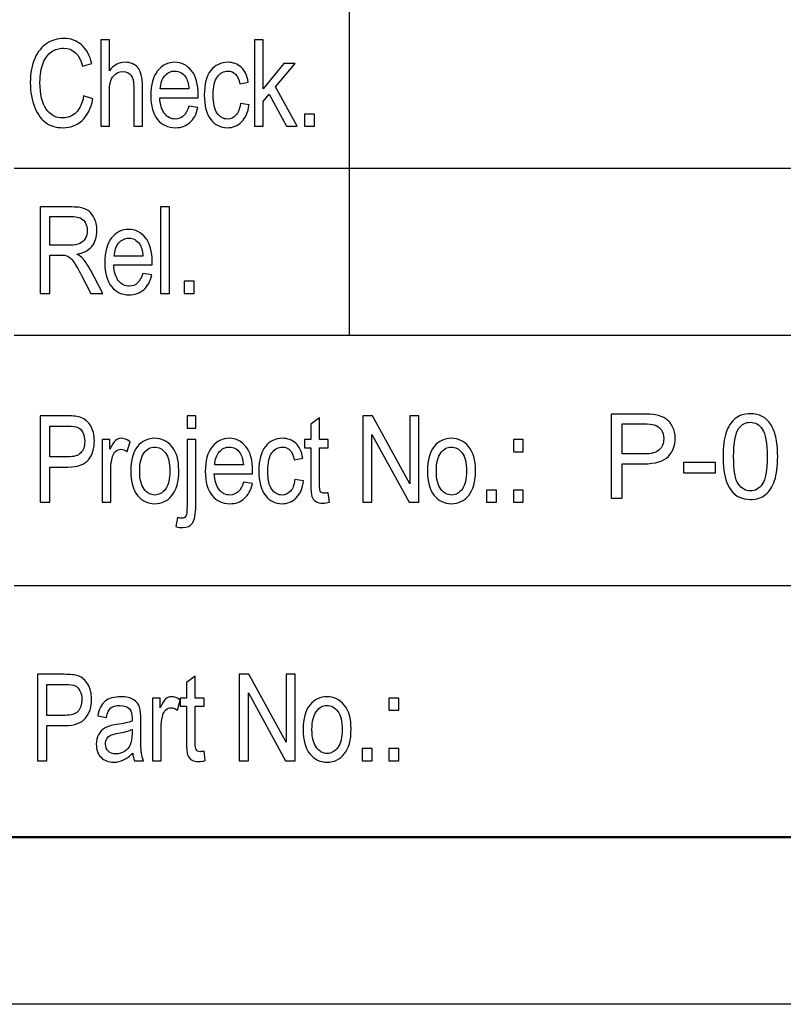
# Model space of a CAD drawing. Header units: centimetres. Extents: x -94 to 21, y -30 to 196.
# Tile 45 of 143: x 8 to 10.28, y -29.68 to -26.74. Entities that reach past the tile are written whole.
import ezdxf

# ---------------------------------------------------------------- set-up
doc = ezdxf.new("R2010")
doc.units = ezdxf.units.CM
doc.header["$MEASUREMENT"] = 0
doc.layers.add('Ebene 1', color=7, linetype='Continuous')

msp = doc.modelspace()

# ---------------------------------------------------------------- linework, layer by layer
at = {"layer": 'Ebene 1', "lineweight": 25}
for points in [[(8.98261, -25.6839), (8.98261, -25.6839), (8.98261, -27.68415), (8.98261, -27.68415)], [(7.98142, -27.18461), (7.98142, -27.18461), (12.48146, -27.18461), (12.48146, -27.18461)], [(7.98142, -27.68415), (7.98142, -27.68415), (20.28137, -27.68415), (20.28137, -27.68415)], [(12.48146, -28.43345), (12.48146, -28.43345), (7.98142, -28.43345), (7.98142, -28.43345)], [(20.98199, -29.6844), (20.98199, -29.6844), (-21.01055, -29.6844), (-21.01055, -29.6844)]]:
    msp.add_open_spline(points, degree=3, dxfattribs=at)
at = {"layer": 'Ebene 1'}
for points, knots in [([(8.18845, -26.96917), (8.18845, -26.96917), (8.21659, -26.97783), (8.21659, -26.97783), (8.2104, -27.00681), (8.19945, -27.02839), (8.18394, -27.04264), (8.16837, -27.05689), (8.14943, -27.06405), (8.12712, -27.06405), (8.10752, -27.06405), (8.09074, -27.05924), (8.07679, -27.04968), (8.0629, -27.04012), (8.05154, -27.02479), (8.04264, -27.00362), (8.03379, -26.98252), (8.02934, -26.95756), (8.02934, -26.92882), (8.02934, -26.90038), (8.03379, -26.87633), (8.04264, -26.85667), (8.05154, -26.837), (8.06356, -26.82215), (8.07872, -26.81211), (8.09387, -26.80207), (8.11076, -26.79708), (8.12946, -26.79708), (8.14991, -26.79708), (8.16746, -26.80345), (8.18214, -26.81614), (8.19681, -26.82889), (8.20709, -26.84753), (8.21298, -26.87212), (8.21298, -26.87212), (8.18556, -26.88006), (8.18556, -26.88006), (8.17618, -26.84422), (8.1573, -26.8263), (8.12892, -26.8263), (8.11485, -26.8263), (8.10259, -26.82991), (8.09224, -26.83712), (8.0819, -26.84434), (8.07366, -26.85558), (8.06747, -26.87086), (8.06128, -26.88613), (8.05821, -26.90543), (8.05821, -26.92882), (8.05821, -26.96412), (8.06446, -26.99063), (8.07691, -27.00831), (8.08936, -27.02599), (8.10589, -27.03483), (8.12658, -27.03483), (8.14185, -27.03483), (8.15508, -27.02942), (8.16614, -27.01853), (8.17727, -27.00771), (8.18472, -26.99123), (8.18845, -26.96917)], [0, 0, 0, 0, 0.05, 0.05, 0.05, 0.1, 0.1, 0.1, 0.15, 0.15, 0.15, 0.2, 0.2, 0.2, 0.25, 0.25, 0.25, 0.3, 0.3, 0.3, 0.35, 0.35, 0.35, 0.4, 0.4, 0.4, 0.45, 0.45, 0.45, 0.5, 0.5, 0.5, 0.55, 0.55, 0.55, 0.6, 0.6, 0.6, 0.65, 0.65, 0.65, 0.7, 0.7, 0.7, 0.75, 0.75, 0.75, 0.8, 0.8, 0.8, 0.85, 0.85, 0.85, 0.9, 0.9, 0.9, 0.95, 0.95, 0.95, 1, 1, 1, 1]), ([(8.23974, -27.05972), (8.23974, -27.05972), (8.23974, -26.80141), (8.23974, -26.80141), (8.23974, -26.80141), (8.26572, -26.80141), (8.26572, -26.80141), (8.26572, -26.80141), (8.26572, -26.89437), (8.26572, -26.89437), (8.27179, -26.88571), (8.2787, -26.87927), (8.2864, -26.87495), (8.29404, -26.87068), (8.30251, -26.86851), (8.31177, -26.86851), (8.32807, -26.86851), (8.341, -26.87368), (8.35044, -26.88409), (8.35988, -26.89449), (8.36457, -26.91355), (8.36457, -26.94121), (8.36457, -26.94121), (8.36457, -27.05972), (8.36457, -27.05972), (8.36457, -27.05972), (8.33859, -27.05972), (8.33859, -27.05972), (8.33859, -27.05972), (8.33859, -26.94133), (8.33859, -26.94133), (8.33859, -26.92515), (8.33571, -26.91355), (8.32999, -26.90651), (8.32422, -26.89948), (8.31634, -26.89593), (8.3063, -26.89593), (8.29506, -26.89593), (8.2855, -26.90044), (8.27756, -26.90946), (8.26968, -26.91848), (8.26572, -26.93453), (8.26572, -26.9575), (8.26572, -26.9575), (8.26572, -27.05972), (8.26572, -27.05972), (8.26572, -27.05972), (8.23974, -27.05972), (8.23974, -27.05972)], [0, 0, 0, 0, 0.0625, 0.0625, 0.0625, 0.125, 0.125, 0.125, 0.1875, 0.1875, 0.1875, 0.25, 0.25, 0.25, 0.3125, 0.3125, 0.3125, 0.375, 0.375, 0.375, 0.4375, 0.4375, 0.4375, 0.5, 0.5, 0.5, 0.5625, 0.5625, 0.5625, 0.625, 0.625, 0.625, 0.6875, 0.6875, 0.6875, 0.75, 0.75, 0.75, 0.8125, 0.8125, 0.8125, 0.875, 0.875, 0.875, 0.9375, 0.9375, 0.9375, 1, 1, 1, 1]), ([(8.6995, -27.05972), (8.6995, -27.05972), (8.6995, -26.80141), (8.6995, -26.80141), (8.6995, -26.80141), (8.72548, -26.80141), (8.72548, -26.80141), (8.72548, -26.80141), (8.72548, -26.94812), (8.72548, -26.94812), (8.72548, -26.94812), (8.78699, -26.87248), (8.78699, -26.87248), (8.78699, -26.87248), (8.82084, -26.87248), (8.82084, -26.87248), (8.82084, -26.87248), (8.76216, -26.94199), (8.76216, -26.94199), (8.76216, -26.94199), (8.82667, -27.05972), (8.82667, -27.05972), (8.82667, -27.05972), (8.79481, -27.05972), (8.79481, -27.05972), (8.79481, -27.05972), (8.74358, -26.964), (8.74358, -26.964), (8.74358, -26.964), (8.72548, -26.98546), (8.72548, -26.98546), (8.72548, -26.98546), (8.72548, -27.05972), (8.72548, -27.05972), (8.72548, -27.05972), (8.6995, -27.05972), (8.6995, -27.05972)], [0, 0, 0, 0, 0.0833333, 0.0833333, 0.0833333, 0.1666667, 0.1666667, 0.1666667, 0.25, 0.25, 0.25, 0.3333333, 0.3333333, 0.3333333, 0.4166667, 0.4166667, 0.4166667, 0.5, 0.5, 0.5, 0.5833333, 0.5833333, 0.5833333, 0.6666667, 0.6666667, 0.6666667, 0.75, 0.75, 0.75, 0.8333333, 0.8333333, 0.8333333, 0.9166667, 0.9166667, 0.9166667, 1, 1, 1, 1]), ([(8.50346, -26.99983), (8.50346, -26.99983), (8.53016, -27.0038), (8.53016, -27.0038), (8.52571, -27.0237), (8.5176, -27.03874), (8.50593, -27.04884), (8.49421, -27.059), (8.47971, -27.06405), (8.46246, -27.06405), (8.44068, -27.06405), (8.42312, -27.05581), (8.40965, -27.03928), (8.39619, -27.0228), (8.38945, -26.99899), (8.38945, -26.96784), (8.38945, -26.93555), (8.39625, -26.91096), (8.40984, -26.89395), (8.42342, -26.87699), (8.44056, -26.86851), (8.46144, -26.86851), (8.48128, -26.86851), (8.49787, -26.87681), (8.51116, -26.89347), (8.52439, -26.91012), (8.53106, -26.93423), (8.53106, -26.9658), (8.53106, -26.9658), (8.53088, -26.97422), (8.53088, -26.97422), (8.53088, -26.97422), (8.41615, -26.97422), (8.41615, -26.97422), (8.41723, -26.99532), (8.4221, -27.01126), (8.43082, -27.02196), (8.43954, -27.03272), (8.45013, -27.03807), (8.46264, -27.03807), (8.48218, -27.03807), (8.49583, -27.02533), (8.50346, -26.99983)], [0, 0, 0, 0, 0.0714286, 0.0714286, 0.0714286, 0.1428571, 0.1428571, 0.1428571, 0.2142857, 0.2142857, 0.2142857, 0.2857143, 0.2857143, 0.2857143, 0.3571429, 0.3571429, 0.3571429, 0.4285714, 0.4285714, 0.4285714, 0.5, 0.5, 0.5, 0.5714286, 0.5714286, 0.5714286, 0.6428571, 0.6428571, 0.6428571, 0.7142857, 0.7142857, 0.7142857, 0.7857143, 0.7857143, 0.7857143, 0.8571429, 0.8571429, 0.8571429, 0.9285714, 0.9285714, 0.9285714, 1, 1, 1, 1]), ([(8.65719, -26.99153), (8.65719, -26.99153), (8.68317, -26.9955), (8.68317, -26.9955), (8.68022, -27.01775), (8.67283, -27.03477), (8.66104, -27.04649), (8.6492, -27.05822), (8.635, -27.06405), (8.61846, -27.06405), (8.59832, -27.06405), (8.58178, -27.05581), (8.5688, -27.03928), (8.55581, -27.0228), (8.54931, -26.99839), (8.54931, -26.9661), (8.54931, -26.93357), (8.55587, -26.90916), (8.56898, -26.89292), (8.58214, -26.87663), (8.59898, -26.86851), (8.61954, -26.86851), (8.63548, -26.86851), (8.64884, -26.87344), (8.65972, -26.8833), (8.6706, -26.89316), (8.67758, -26.90796), (8.68064, -26.92768), (8.68064, -26.92768), (8.65539, -26.93237), (8.65539, -26.93237), (8.65293, -26.91968), (8.64866, -26.91018), (8.64251, -26.90393), (8.63638, -26.89761), (8.62904, -26.89449), (8.62045, -26.89449), (8.60764, -26.89449), (8.59706, -26.90014), (8.58864, -26.9115), (8.58022, -26.92287), (8.57601, -26.94091), (8.57601, -26.96556), (8.57601, -26.99111), (8.58004, -27.00957), (8.58804, -27.02094), (8.59603, -27.03236), (8.60626, -27.03807), (8.61876, -27.03807), (8.62862, -27.03807), (8.63698, -27.03429), (8.64396, -27.02677), (8.65088, -27.01919), (8.65533, -27.00747), (8.65719, -26.99153)], [0, 0, 0, 0, 0.0555556, 0.0555556, 0.0555556, 0.1111111, 0.1111111, 0.1111111, 0.1666667, 0.1666667, 0.1666667, 0.2222222, 0.2222222, 0.2222222, 0.2777778, 0.2777778, 0.2777778, 0.3333333, 0.3333333, 0.3333333, 0.3888889, 0.3888889, 0.3888889, 0.4444444, 0.4444444, 0.4444444, 0.5, 0.5, 0.5, 0.5555556, 0.5555556, 0.5555556, 0.6111111, 0.6111111, 0.6111111, 0.6666667, 0.6666667, 0.6666667, 0.7222222, 0.7222222, 0.7222222, 0.7777778, 0.7777778, 0.7777778, 0.8333333, 0.8333333, 0.8333333, 0.8888889, 0.8888889, 0.8888889, 0.9444444, 0.9444444, 0.9444444, 1, 1, 1, 1]), ([(8.41771, -26.94824), (8.41771, -26.94824), (8.50346, -26.94824), (8.50346, -26.94824), (8.50226, -26.93201), (8.49883, -26.91992), (8.49306, -26.91192), (8.4847, -26.90032), (8.47406, -26.89449), (8.46113, -26.89449), (8.44947, -26.89449), (8.43954, -26.89936), (8.4313, -26.90904), (8.42306, -26.91872), (8.41855, -26.93177), (8.41771, -26.94824)], [0, 0, 0, 0, 0.2, 0.2, 0.2, 0.4, 0.4, 0.4, 0.6, 0.6, 0.6, 0.8, 0.8, 0.8, 1, 1, 1, 1]), ([(8.84896, -27.05972), (8.84896, -27.05972), (8.84896, -27.02364), (8.84896, -27.02364), (8.84896, -27.02364), (8.87855, -27.02364), (8.87855, -27.02364), (8.87855, -27.02364), (8.87855, -27.05972), (8.87855, -27.05972), (8.87855, -27.05972), (8.84896, -27.05972), (8.84896, -27.05972)], [0, 0, 0, 0, 0.25, 0.25, 0.25, 0.5, 0.5, 0.5, 0.75, 0.75, 0.75, 1, 1, 1, 1]), ([(8.05918, -27.55925), (8.05918, -27.55925), (8.05918, -27.30094), (8.05918, -27.30094), (8.05918, -27.30094), (8.15305, -27.30094), (8.15305, -27.30094), (8.17265, -27.30094), (8.18708, -27.30334), (8.19646, -27.30815), (8.20578, -27.31296), (8.21342, -27.32102), (8.21943, -27.33221), (8.22538, -27.34345), (8.22839, -27.3565), (8.22839, -27.37129), (8.22839, -27.39083), (8.22334, -27.40664), (8.21318, -27.41873), (8.20302, -27.43082), (8.18822, -27.43851), (8.16886, -27.44182), (8.17674, -27.44651), (8.18275, -27.4512), (8.1869, -27.45601), (8.1952, -27.46587), (8.20253, -27.47687), (8.20885, -27.48896), (8.20885, -27.48896), (8.24571, -27.55925), (8.24571, -27.55925), (8.24571, -27.55925), (8.21053, -27.55925), (8.21053, -27.55925), (8.21053, -27.55925), (8.18221, -27.50562), (8.18221, -27.50562), (8.17127, -27.48469), (8.16303, -27.4705), (8.15744, -27.46316), (8.15191, -27.45583), (8.14655, -27.4509), (8.14132, -27.44837), (8.13615, -27.44579), (8.12888, -27.44453), (8.11956, -27.44453), (8.11956, -27.44453), (8.08733, -27.44453), (8.08733, -27.44453), (8.08733, -27.44453), (8.08733, -27.55925), (8.08733, -27.55925), (8.08733, -27.55925), (8.05918, -27.55925), (8.05918, -27.55925)], [0, 0, 0, 0, 0.0555556, 0.0555556, 0.0555556, 0.1111111, 0.1111111, 0.1111111, 0.1666667, 0.1666667, 0.1666667, 0.2222222, 0.2222222, 0.2222222, 0.2777778, 0.2777778, 0.2777778, 0.3333333, 0.3333333, 0.3333333, 0.3888889, 0.3888889, 0.3888889, 0.4444444, 0.4444444, 0.4444444, 0.5, 0.5, 0.5, 0.5555556, 0.5555556, 0.5555556, 0.6111111, 0.6111111, 0.6111111, 0.6666667, 0.6666667, 0.6666667, 0.7222222, 0.7222222, 0.7222222, 0.7777778, 0.7777778, 0.7777778, 0.8333333, 0.8333333, 0.8333333, 0.8888889, 0.8888889, 0.8888889, 0.9444444, 0.9444444, 0.9444444, 1, 1, 1, 1]), ([(8.41894, -27.55925), (8.41894, -27.55925), (8.41894, -27.30094), (8.41894, -27.30094), (8.41894, -27.30094), (8.44491, -27.30094), (8.44491, -27.30094), (8.44491, -27.30094), (8.44491, -27.55925), (8.44491, -27.55925), (8.44491, -27.55925), (8.41894, -27.55925), (8.41894, -27.55925)], [0, 0, 0, 0, 0.25, 0.25, 0.25, 0.5, 0.5, 0.5, 0.75, 0.75, 0.75, 1, 1, 1, 1]), ([(8.08733, -27.41494), (8.08733, -27.41494), (8.14746, -27.41494), (8.14746, -27.41494), (8.16063, -27.41494), (8.17055, -27.41338), (8.1774, -27.41019), (8.1842, -27.40701), (8.18955, -27.40201), (8.19358, -27.39522), (8.19754, -27.38837), (8.19953, -27.38043), (8.19953, -27.37141), (8.19953, -27.35836), (8.19574, -27.34808), (8.1881, -27.34062), (8.18047, -27.33317), (8.16916, -27.32944), (8.15413, -27.32944), (8.15413, -27.32944), (8.08733, -27.32944), (8.08733, -27.32944), (8.08733, -27.32944), (8.08733, -27.41494), (8.08733, -27.41494)], [0, 0, 0, 0, 0.125, 0.125, 0.125, 0.25, 0.25, 0.25, 0.375, 0.375, 0.375, 0.5, 0.5, 0.5, 0.625, 0.625, 0.625, 0.75, 0.75, 0.75, 0.875, 0.875, 0.875, 1, 1, 1, 1]), ([(8.3659, -27.49936), (8.3659, -27.49936), (8.3926, -27.50333), (8.3926, -27.50333), (8.38815, -27.52323), (8.38004, -27.53827), (8.36837, -27.54837), (8.35665, -27.55853), (8.34215, -27.56358), (8.3249, -27.56358), (8.30313, -27.56358), (8.28556, -27.55534), (8.27209, -27.53881), (8.25863, -27.52233), (8.25189, -27.49852), (8.25189, -27.46737), (8.25189, -27.43508), (8.25869, -27.41049), (8.27228, -27.39348), (8.28586, -27.37652), (8.30301, -27.36804), (8.32388, -27.36804), (8.34372, -27.36804), (8.36031, -27.37634), (8.3736, -27.393), (8.38683, -27.40965), (8.3935, -27.43376), (8.3935, -27.46533), (8.3935, -27.46533), (8.39332, -27.47375), (8.39332, -27.47375), (8.39332, -27.47375), (8.27859, -27.47375), (8.27859, -27.47375), (8.27967, -27.49485), (8.28454, -27.51079), (8.29327, -27.52149), (8.30199, -27.53225), (8.31257, -27.5376), (8.32508, -27.5376), (8.34462, -27.5376), (8.35827, -27.52486), (8.3659, -27.49936)], [0, 0, 0, 0, 0.0714286, 0.0714286, 0.0714286, 0.1428571, 0.1428571, 0.1428571, 0.2142857, 0.2142857, 0.2142857, 0.2857143, 0.2857143, 0.2857143, 0.3571429, 0.3571429, 0.3571429, 0.4285714, 0.4285714, 0.4285714, 0.5, 0.5, 0.5, 0.5714286, 0.5714286, 0.5714286, 0.6428571, 0.6428571, 0.6428571, 0.7142857, 0.7142857, 0.7142857, 0.7857143, 0.7857143, 0.7857143, 0.8571429, 0.8571429, 0.8571429, 0.9285714, 0.9285714, 0.9285714, 1, 1, 1, 1]), ([(8.28015, -27.44777), (8.28015, -27.44777), (8.3659, -27.44777), (8.3659, -27.44777), (8.3647, -27.43154), (8.36127, -27.41945), (8.3555, -27.41145), (8.34714, -27.39985), (8.3365, -27.39402), (8.32357, -27.39402), (8.31191, -27.39402), (8.30199, -27.39889), (8.29375, -27.40857), (8.2855, -27.41825), (8.28099, -27.4313), (8.28015, -27.44777)], [0, 0, 0, 0, 0.2, 0.2, 0.2, 0.4, 0.4, 0.4, 0.6, 0.6, 0.6, 0.8, 0.8, 0.8, 1, 1, 1, 1]), ([(8.48935, -27.55925), (8.48935, -27.55925), (8.48935, -27.52317), (8.48935, -27.52317), (8.48935, -27.52317), (8.51894, -27.52317), (8.51894, -27.52317), (8.51894, -27.52317), (8.51894, -27.55925), (8.51894, -27.55925), (8.51894, -27.55925), (8.48935, -27.55925), (8.48935, -27.55925)], [0, 0, 0, 0, 0.25, 0.25, 0.25, 0.5, 0.5, 0.5, 0.75, 0.75, 0.75, 1, 1, 1, 1]), ([(8.05918, -28.18367), (8.05918, -28.18367), (8.05918, -27.92536), (8.05918, -27.92536), (8.05918, -27.92536), (8.13904, -27.92536), (8.13904, -27.92536), (8.15786, -27.92536), (8.17169, -27.92698), (8.18065, -27.93029), (8.19285, -27.93474), (8.20259, -27.94298), (8.20987, -27.95506), (8.21715, -27.96715), (8.22081, -27.982), (8.22081, -27.99956), (8.22081, -28.02277), (8.21486, -28.04171), (8.20302, -28.05632), (8.19117, -28.07099), (8.17067, -28.07833), (8.14156, -28.07833), (8.14156, -28.07833), (8.08733, -28.07833), (8.08733, -28.07833), (8.08733, -28.07833), (8.08733, -28.18367), (8.08733, -28.18367), (8.08733, -28.18367), (8.05918, -28.18367), (8.05918, -28.18367)], [0, 0, 0, 0, 0.1, 0.1, 0.1, 0.2, 0.2, 0.2, 0.3, 0.3, 0.3, 0.4, 0.4, 0.4, 0.5, 0.5, 0.5, 0.6, 0.6, 0.6, 0.7, 0.7, 0.7, 0.8, 0.8, 0.8, 0.9, 0.9, 0.9, 1, 1, 1, 1]), ([(8.49784, -27.9618), (8.49784, -27.9618), (8.49784, -27.92536), (8.49784, -27.92536), (8.49784, -27.92536), (8.52382, -27.92536), (8.52382, -27.92536), (8.52382, -27.92536), (8.52382, -27.9618), (8.52382, -27.9618), (8.52382, -27.9618), (8.49784, -27.9618), (8.49784, -27.9618)], [0, 0, 0, 0, 0.25, 0.25, 0.25, 0.5, 0.5, 0.5, 0.75, 0.75, 0.75, 1, 1, 1, 1]), ([(8.92011, -28.15517), (8.92011, -28.15517), (8.92372, -28.18331), (8.92372, -28.18331), (8.91651, -28.18523), (8.91001, -28.1862), (8.90424, -28.1862), (8.89515, -28.1862), (8.88788, -28.18439), (8.88228, -28.18078), (8.87675, -28.17724), (8.87296, -28.17231), (8.87092, -28.16605), (8.86882, -28.15986), (8.86779, -28.14741), (8.86779, -28.12883), (8.86779, -28.12883), (8.86779, -28.02096), (8.86779, -28.02096), (8.86779, -28.02096), (8.84867, -28.02096), (8.84867, -28.02096), (8.84867, -28.02096), (8.84867, -27.99643), (8.84867, -27.99643), (8.84867, -27.99643), (8.86779, -27.99643), (8.86779, -27.99643), (8.86779, -27.99643), (8.86779, -27.95025), (8.86779, -27.95025), (8.86779, -27.95025), (8.89377, -27.93113), (8.89377, -27.93113), (8.89377, -27.93113), (8.89377, -27.99643), (8.89377, -27.99643), (8.89377, -27.99643), (8.92011, -27.99643), (8.92011, -27.99643), (8.92011, -27.99643), (8.92011, -28.02096), (8.92011, -28.02096), (8.92011, -28.02096), (8.89377, -28.02096), (8.89377, -28.02096), (8.89377, -28.02096), (8.89377, -28.13064), (8.89377, -28.13064), (8.89377, -28.1408), (8.89455, -28.14729), (8.89605, -28.15024), (8.89828, -28.15451), (8.90249, -28.15661), (8.90863, -28.15661), (8.91158, -28.15661), (8.91542, -28.15613), (8.92011, -28.15517)], [0, 0, 0, 0, 0.0526316, 0.0526316, 0.0526316, 0.1052632, 0.1052632, 0.1052632, 0.1578947, 0.1578947, 0.1578947, 0.2105263, 0.2105263, 0.2105263, 0.2631579, 0.2631579, 0.2631579, 0.3157895, 0.3157895, 0.3157895, 0.3684211, 0.3684211, 0.3684211, 0.4210526, 0.4210526, 0.4210526, 0.4736842, 0.4736842, 0.4736842, 0.5263158, 0.5263158, 0.5263158, 0.5789474, 0.5789474, 0.5789474, 0.6315789, 0.6315789, 0.6315789, 0.6842105, 0.6842105, 0.6842105, 0.7368421, 0.7368421, 0.7368421, 0.7894737, 0.7894737, 0.7894737, 0.8421053, 0.8421053, 0.8421053, 0.8947368, 0.8947368, 0.8947368, 0.9473684, 0.9473684, 0.9473684, 1, 1, 1, 1]), ([(9.02363, -28.18367), (9.02363, -28.18367), (9.02363, -27.92536), (9.02363, -27.92536), (9.02363, -27.92536), (9.05243, -27.92536), (9.05243, -27.92536), (9.05243, -27.92536), (9.16362, -28.12865), (9.16362, -28.12865), (9.16362, -28.12865), (9.16362, -27.92536), (9.16362, -27.92536), (9.16362, -27.92536), (9.19031, -27.92536), (9.19031, -27.92536), (9.19031, -27.92536), (9.19031, -28.18367), (9.19031, -28.18367), (9.19031, -28.18367), (9.16169, -28.18367), (9.16169, -28.18367), (9.16169, -28.18367), (9.05068, -27.98074), (9.05068, -27.98074), (9.05068, -27.98074), (9.05068, -28.18367), (9.05068, -28.18367), (9.05068, -28.18367), (9.02363, -28.18367), (9.02363, -28.18367)], [0, 0, 0, 0, 0.1, 0.1, 0.1, 0.2, 0.2, 0.2, 0.3, 0.3, 0.3, 0.4, 0.4, 0.4, 0.5, 0.5, 0.5, 0.6, 0.6, 0.6, 0.7, 0.7, 0.7, 0.8, 0.8, 0.8, 0.9, 0.9, 0.9, 1, 1, 1, 1]), ([(8.08733, -28.04802), (8.08733, -28.04802), (8.14211, -28.04802), (8.14211, -28.04802), (8.15936, -28.04802), (8.17199, -28.04411), (8.17999, -28.0363), (8.18798, -28.02848), (8.19195, -28.01669), (8.19195, -28.00094), (8.19195, -27.99072), (8.18997, -27.982), (8.18606, -27.97472), (8.18209, -27.96739), (8.17734, -27.9624), (8.17181, -27.95969), (8.16622, -27.95699), (8.15612, -27.95566), (8.14156, -27.95566), (8.14156, -27.95566), (8.08733, -27.95566), (8.08733, -27.95566), (8.08733, -27.95566), (8.08733, -28.04802), (8.08733, -28.04802)], [0, 0, 0, 0, 0.125, 0.125, 0.125, 0.25, 0.25, 0.25, 0.375, 0.375, 0.375, 0.5, 0.5, 0.5, 0.625, 0.625, 0.625, 0.75, 0.75, 0.75, 0.875, 0.875, 0.875, 1, 1, 1, 1]), ([(8.24395, -28.18367), (8.24395, -28.18367), (8.24395, -27.99643), (8.24395, -27.99643), (8.24395, -27.99643), (8.2674, -27.99643), (8.2674, -27.99643), (8.2674, -27.99643), (8.2674, -28.02511), (8.2674, -28.02511), (8.27341, -28.01194), (8.27889, -28.00322), (8.28388, -27.9989), (8.28887, -27.99463), (8.29447, -27.99246), (8.30072, -27.99246), (8.30938, -27.99246), (8.31828, -27.99583), (8.3273, -28.00256), (8.3273, -28.00256), (8.31864, -28.03215), (8.31864, -28.03215), (8.31215, -28.02758), (8.30589, -28.02529), (8.29976, -28.02529), (8.29423, -28.02529), (8.28917, -28.02722), (8.2846, -28.03112), (8.27997, -28.03497), (8.27672, -28.04038), (8.27486, -28.0473), (8.27155, -28.05938), (8.26993, -28.07219), (8.26993, -28.08584), (8.26993, -28.08584), (8.26993, -28.18367), (8.26993, -28.18367), (8.26993, -28.18367), (8.24395, -28.18367), (8.24395, -28.18367)], [0, 0, 0, 0, 0.0769231, 0.0769231, 0.0769231, 0.1538462, 0.1538462, 0.1538462, 0.2307692, 0.2307692, 0.2307692, 0.3076923, 0.3076923, 0.3076923, 0.3846154, 0.3846154, 0.3846154, 0.4615385, 0.4615385, 0.4615385, 0.5384615, 0.5384615, 0.5384615, 0.6153846, 0.6153846, 0.6153846, 0.6923077, 0.6923077, 0.6923077, 0.7692308, 0.7692308, 0.7692308, 0.8461538, 0.8461538, 0.8461538, 0.9230769, 0.9230769, 0.9230769, 1, 1, 1, 1]), ([(8.3295, -28.09023), (8.3295, -28.05794), (8.33629, -28.03359), (8.34982, -28.01711), (8.36335, -28.0007), (8.38055, -27.99246), (8.40129, -27.99246), (8.42174, -27.99246), (8.43875, -28.0007), (8.45252, -28.01711), (8.46623, -28.03359), (8.47309, -28.05728), (8.47309, -28.08831), (8.47309, -28.12186), (8.46635, -28.14687), (8.45282, -28.16335), (8.43935, -28.17976), (8.42216, -28.188), (8.40129, -28.188), (8.38079, -28.188), (8.36365, -28.17976), (8.35, -28.16323), (8.33635, -28.14675), (8.3295, -28.1224), (8.3295, -28.09023)], [0, 0, 0, 0, 0.125, 0.125, 0.125, 0.25, 0.25, 0.25, 0.375, 0.375, 0.375, 0.5, 0.5, 0.5, 0.625, 0.625, 0.625, 0.75, 0.75, 0.75, 0.875, 0.875, 0.875, 1, 1, 1, 1]), ([(8.3562, -28.09011), (8.3562, -28.1144), (8.36059, -28.13244), (8.36937, -28.14429), (8.37814, -28.15613), (8.38903, -28.16202), (8.40201, -28.16202), (8.41416, -28.16202), (8.42462, -28.15607), (8.43334, -28.14411), (8.44206, -28.13214), (8.44639, -28.11416), (8.44639, -28.09011), (8.44639, -28.066), (8.442, -28.04802), (8.43322, -28.03618), (8.42444, -28.02433), (8.41356, -28.01844), (8.40057, -28.01844), (8.38831, -28.01844), (8.37784, -28.02439), (8.36918, -28.0363), (8.36053, -28.04814), (8.3562, -28.06612), (8.3562, -28.09011)], [0, 0, 0, 0, 0.125, 0.125, 0.125, 0.25, 0.25, 0.25, 0.375, 0.375, 0.375, 0.5, 0.5, 0.5, 0.625, 0.625, 0.625, 0.75, 0.75, 0.75, 0.875, 0.875, 0.875, 1, 1, 1, 1]), ([(8.46464, -28.25618), (8.46464, -28.25618), (8.46969, -28.22919), (8.46969, -28.22919), (8.47486, -28.23081), (8.47895, -28.23165), (8.4819, -28.23165), (8.48743, -28.23165), (8.49152, -28.22949), (8.49404, -28.22516), (8.49658, -28.22077), (8.49784, -28.21013), (8.49784, -28.19305), (8.49784, -28.19305), (8.49784, -27.99643), (8.49784, -27.99643), (8.49784, -27.99643), (8.52382, -27.99643), (8.52382, -27.99643), (8.52382, -27.99643), (8.52382, -28.19371), (8.52382, -28.19371), (8.52382, -28.21921), (8.52057, -28.23652), (8.51402, -28.24566), (8.50746, -28.25486), (8.49784, -28.25943), (8.4852, -28.25943), (8.47811, -28.25943), (8.47125, -28.25835), (8.46464, -28.25618)], [0, 0, 0, 0, 0.1, 0.1, 0.1, 0.2, 0.2, 0.2, 0.3, 0.3, 0.3, 0.4, 0.4, 0.4, 0.5, 0.5, 0.5, 0.6, 0.6, 0.6, 0.7, 0.7, 0.7, 0.8, 0.8, 0.8, 0.9, 0.9, 0.9, 1, 1, 1, 1]), ([(8.66634, -28.12378), (8.66634, -28.12378), (8.69304, -28.12775), (8.69304, -28.12775), (8.68859, -28.14765), (8.68048, -28.16269), (8.66881, -28.17279), (8.65709, -28.18295), (8.64259, -28.188), (8.62534, -28.188), (8.60357, -28.188), (8.58601, -28.17976), (8.57254, -28.16323), (8.55908, -28.14675), (8.55234, -28.12294), (8.55234, -28.09179), (8.55234, -28.0595), (8.55914, -28.03491), (8.57273, -28.0179), (8.58631, -28.00094), (8.60345, -27.99246), (8.62432, -27.99246), (8.64416, -27.99246), (8.66075, -28.00076), (8.67404, -28.01742), (8.68727, -28.03407), (8.69394, -28.05818), (8.69394, -28.08975), (8.69394, -28.08975), (8.69376, -28.09817), (8.69376, -28.09817), (8.69376, -28.09817), (8.57904, -28.09817), (8.57904, -28.09817), (8.58012, -28.11927), (8.58499, -28.13521), (8.59371, -28.14591), (8.60243, -28.15667), (8.61301, -28.16202), (8.62552, -28.16202), (8.64506, -28.16202), (8.65871, -28.14928), (8.66634, -28.12378)], [0, 0, 0, 0, 0.0714286, 0.0714286, 0.0714286, 0.1428571, 0.1428571, 0.1428571, 0.2142857, 0.2142857, 0.2142857, 0.2857143, 0.2857143, 0.2857143, 0.3571429, 0.3571429, 0.3571429, 0.4285714, 0.4285714, 0.4285714, 0.5, 0.5, 0.5, 0.5714286, 0.5714286, 0.5714286, 0.6428571, 0.6428571, 0.6428571, 0.7142857, 0.7142857, 0.7142857, 0.7857143, 0.7857143, 0.7857143, 0.8571429, 0.8571429, 0.8571429, 0.9285714, 0.9285714, 0.9285714, 1, 1, 1, 1]), ([(8.5806, -28.07219), (8.5806, -28.07219), (8.66634, -28.07219), (8.66634, -28.07219), (8.66514, -28.05596), (8.66171, -28.04387), (8.65594, -28.03587), (8.64758, -28.02427), (8.63694, -28.01844), (8.62401, -28.01844), (8.61235, -28.01844), (8.60243, -28.02331), (8.59419, -28.03299), (8.58595, -28.04267), (8.58144, -28.05572), (8.5806, -28.07219)], [0, 0, 0, 0, 0.2, 0.2, 0.2, 0.4, 0.4, 0.4, 0.6, 0.6, 0.6, 0.8, 0.8, 0.8, 1, 1, 1, 1]), ([(8.82025, -28.11548), (8.82025, -28.11548), (8.84623, -28.11945), (8.84623, -28.11945), (8.84328, -28.1417), (8.83589, -28.15872), (8.8241, -28.17044), (8.81226, -28.18217), (8.79807, -28.188), (8.78153, -28.188), (8.76139, -28.188), (8.74485, -28.17976), (8.73187, -28.16323), (8.71888, -28.14675), (8.71238, -28.12234), (8.71238, -28.09005), (8.71238, -28.05752), (8.71894, -28.03311), (8.73205, -28.01687), (8.74521, -28.00058), (8.76205, -27.99246), (8.78261, -27.99246), (8.79855, -27.99246), (8.8119, -27.99739), (8.82278, -28.00725), (8.83366, -28.01711), (8.84064, -28.03191), (8.8437, -28.05163), (8.8437, -28.05163), (8.81845, -28.05632), (8.81845, -28.05632), (8.81599, -28.04363), (8.81172, -28.03413), (8.80558, -28.02788), (8.79945, -28.02156), (8.79211, -28.01844), (8.78352, -28.01844), (8.77071, -28.01844), (8.76013, -28.02409), (8.75171, -28.03545), (8.74329, -28.04682), (8.73908, -28.06486), (8.73908, -28.08951), (8.73908, -28.11506), (8.74311, -28.13352), (8.75111, -28.14489), (8.7591, -28.15631), (8.76933, -28.16202), (8.78183, -28.16202), (8.79169, -28.16202), (8.80005, -28.15824), (8.80703, -28.15072), (8.81394, -28.14314), (8.81839, -28.13142), (8.82025, -28.11548)], [0, 0, 0, 0, 0.0555556, 0.0555556, 0.0555556, 0.1111111, 0.1111111, 0.1111111, 0.1666667, 0.1666667, 0.1666667, 0.2222222, 0.2222222, 0.2222222, 0.2777778, 0.2777778, 0.2777778, 0.3333333, 0.3333333, 0.3333333, 0.3888889, 0.3888889, 0.3888889, 0.4444444, 0.4444444, 0.4444444, 0.5, 0.5, 0.5, 0.5555556, 0.5555556, 0.5555556, 0.6111111, 0.6111111, 0.6111111, 0.6666667, 0.6666667, 0.6666667, 0.7222222, 0.7222222, 0.7222222, 0.7777778, 0.7777778, 0.7777778, 0.8333333, 0.8333333, 0.8333333, 0.8888889, 0.8888889, 0.8888889, 0.9444444, 0.9444444, 0.9444444, 1, 1, 1, 1]), ([(9.21634, -28.09023), (9.21634, -28.05794), (9.22313, -28.03359), (9.23666, -28.01711), (9.25019, -28.0007), (9.26739, -27.99246), (9.28813, -27.99246), (9.30858, -27.99246), (9.3256, -28.0007), (9.33937, -28.01711), (9.35308, -28.03359), (9.35994, -28.05728), (9.35994, -28.08831), (9.35994, -28.12186), (9.3532, -28.14687), (9.33967, -28.16335), (9.3262, -28.17976), (9.309, -28.188), (9.28813, -28.188), (9.26763, -28.188), (9.25049, -28.17976), (9.23684, -28.16323), (9.22319, -28.14675), (9.21634, -28.1224), (9.21634, -28.09023)], [0, 0, 0, 0, 0.125, 0.125, 0.125, 0.25, 0.25, 0.25, 0.375, 0.375, 0.375, 0.5, 0.5, 0.5, 0.625, 0.625, 0.625, 0.75, 0.75, 0.75, 0.875, 0.875, 0.875, 1, 1, 1, 1]), ([(9.24304, -28.09011), (9.24304, -28.1144), (9.24743, -28.13244), (9.25621, -28.14429), (9.26498, -28.15613), (9.27587, -28.16202), (9.28885, -28.16202), (9.301, -28.16202), (9.31146, -28.15607), (9.32019, -28.14411), (9.32891, -28.13214), (9.33324, -28.11416), (9.33324, -28.09011), (9.33324, -28.066), (9.32885, -28.04802), (9.32007, -28.03618), (9.31128, -28.02433), (9.3004, -28.01844), (9.28741, -28.01844), (9.27515, -28.01844), (9.26468, -28.02439), (9.25602, -28.0363), (9.24737, -28.04814), (9.24304, -28.06612), (9.24304, -28.09011)], [0, 0, 0, 0, 0.125, 0.125, 0.125, 0.25, 0.25, 0.25, 0.375, 0.375, 0.375, 0.5, 0.5, 0.5, 0.625, 0.625, 0.625, 0.75, 0.75, 0.75, 0.875, 0.875, 0.875, 1, 1, 1, 1]), ([(9.4734, -28.03251), (9.4734, -28.03251), (9.4734, -27.99643), (9.4734, -27.99643), (9.4734, -27.99643), (9.50298, -27.99643), (9.50298, -27.99643), (9.50298, -27.99643), (9.50298, -28.03251), (9.50298, -28.03251), (9.50298, -28.03251), (9.4734, -28.03251), (9.4734, -28.03251)], [0, 0, 0, 0, 0.25, 0.25, 0.25, 0.5, 0.5, 0.5, 0.75, 0.75, 0.75, 1, 1, 1, 1]), ([(9.39298, -28.18367), (9.39298, -28.18367), (9.39298, -28.14759), (9.39298, -28.14759), (9.39298, -28.14759), (9.42256, -28.14759), (9.42256, -28.14759), (9.42256, -28.14759), (9.42256, -28.18367), (9.42256, -28.18367), (9.42256, -28.18367), (9.39298, -28.18367), (9.39298, -28.18367)], [0, 0, 0, 0, 0.25, 0.25, 0.25, 0.5, 0.5, 0.5, 0.75, 0.75, 0.75, 1, 1, 1, 1]), ([(9.4734, -28.18367), (9.4734, -28.18367), (9.4734, -28.14759), (9.4734, -28.14759), (9.4734, -28.14759), (9.50298, -28.14759), (9.50298, -28.14759), (9.50298, -28.14759), (9.50298, -28.18367), (9.50298, -28.18367), (9.50298, -28.18367), (9.4734, -28.18367), (9.4734, -28.18367)], [0, 0, 0, 0, 0.25, 0.25, 0.25, 0.5, 0.5, 0.5, 0.75, 0.75, 0.75, 1, 1, 1, 1]), ([(8.05072, -28.95626), (8.05072, -28.95626), (8.05072, -28.69795), (8.05072, -28.69795), (8.05072, -28.69795), (8.13057, -28.69795), (8.13057, -28.69795), (8.14939, -28.69795), (8.16322, -28.69957), (8.17218, -28.70288), (8.18438, -28.70733), (8.19412, -28.71557), (8.2014, -28.72765), (8.20868, -28.73974), (8.21234, -28.75459), (8.21234, -28.77215), (8.21234, -28.79536), (8.20639, -28.8143), (8.19455, -28.82891), (8.1827, -28.84358), (8.1622, -28.85092), (8.13309, -28.85092), (8.13309, -28.85092), (8.07886, -28.85092), (8.07886, -28.85092), (8.07886, -28.85092), (8.07886, -28.95626), (8.07886, -28.95626), (8.07886, -28.95626), (8.05072, -28.95626), (8.05072, -28.95626)], [0, 0, 0, 0, 0.1, 0.1, 0.1, 0.2, 0.2, 0.2, 0.3, 0.3, 0.3, 0.4, 0.4, 0.4, 0.5, 0.5, 0.5, 0.6, 0.6, 0.6, 0.7, 0.7, 0.7, 0.8, 0.8, 0.8, 0.9, 0.9, 0.9, 1, 1, 1, 1]), ([(8.54868, -28.92776), (8.54868, -28.92776), (8.55229, -28.9559), (8.55229, -28.9559), (8.54508, -28.95782), (8.53858, -28.95879), (8.53281, -28.95879), (8.52373, -28.95879), (8.51646, -28.95698), (8.51086, -28.95337), (8.50533, -28.94983), (8.50154, -28.9449), (8.4995, -28.93864), (8.4974, -28.93245), (8.49637, -28.92), (8.49637, -28.90142), (8.49637, -28.90142), (8.49637, -28.79355), (8.49637, -28.79355), (8.49637, -28.79355), (8.47725, -28.79355), (8.47725, -28.79355), (8.47725, -28.79355), (8.47725, -28.76902), (8.47725, -28.76902), (8.47725, -28.76902), (8.49637, -28.76902), (8.49637, -28.76902), (8.49637, -28.76902), (8.49637, -28.72284), (8.49637, -28.72284), (8.49637, -28.72284), (8.52235, -28.70372), (8.52235, -28.70372), (8.52235, -28.70372), (8.52235, -28.76902), (8.52235, -28.76902), (8.52235, -28.76902), (8.54868, -28.76902), (8.54868, -28.76902), (8.54868, -28.76902), (8.54868, -28.79355), (8.54868, -28.79355), (8.54868, -28.79355), (8.52235, -28.79355), (8.52235, -28.79355), (8.52235, -28.79355), (8.52235, -28.90323), (8.52235, -28.90323), (8.52235, -28.91339), (8.52313, -28.91988), (8.52463, -28.92283), (8.52686, -28.9271), (8.53107, -28.9292), (8.5372, -28.9292), (8.54015, -28.9292), (8.54399, -28.92872), (8.54868, -28.92776)], [0, 0, 0, 0, 0.0526316, 0.0526316, 0.0526316, 0.1052632, 0.1052632, 0.1052632, 0.1578947, 0.1578947, 0.1578947, 0.2105263, 0.2105263, 0.2105263, 0.2631579, 0.2631579, 0.2631579, 0.3157895, 0.3157895, 0.3157895, 0.3684211, 0.3684211, 0.3684211, 0.4210526, 0.4210526, 0.4210526, 0.4736842, 0.4736842, 0.4736842, 0.5263158, 0.5263158, 0.5263158, 0.5789474, 0.5789474, 0.5789474, 0.6315789, 0.6315789, 0.6315789, 0.6842105, 0.6842105, 0.6842105, 0.7368421, 0.7368421, 0.7368421, 0.7894737, 0.7894737, 0.7894737, 0.8421053, 0.8421053, 0.8421053, 0.8947368, 0.8947368, 0.8947368, 0.9473684, 0.9473684, 0.9473684, 1, 1, 1, 1]), ([(8.65405, -28.95626), (8.65405, -28.95626), (8.65405, -28.69795), (8.65405, -28.69795), (8.65405, -28.69795), (8.68285, -28.69795), (8.68285, -28.69795), (8.68285, -28.69795), (8.79403, -28.90124), (8.79403, -28.90124), (8.79403, -28.90124), (8.79403, -28.69795), (8.79403, -28.69795), (8.79403, -28.69795), (8.82072, -28.69795), (8.82072, -28.69795), (8.82072, -28.69795), (8.82072, -28.95626), (8.82072, -28.95626), (8.82072, -28.95626), (8.7921, -28.95626), (8.7921, -28.95626), (8.7921, -28.95626), (8.6811, -28.75333), (8.6811, -28.75333), (8.6811, -28.75333), (8.6811, -28.95626), (8.6811, -28.95626), (8.6811, -28.95626), (8.65405, -28.95626), (8.65405, -28.95626)], [0, 0, 0, 0, 0.1, 0.1, 0.1, 0.2, 0.2, 0.2, 0.3, 0.3, 0.3, 0.4, 0.4, 0.4, 0.5, 0.5, 0.5, 0.6, 0.6, 0.6, 0.7, 0.7, 0.7, 0.8, 0.8, 0.8, 0.9, 0.9, 0.9, 1, 1, 1, 1]), ([(8.07886, -28.82061), (8.07886, -28.82061), (8.13364, -28.82061), (8.13364, -28.82061), (8.15089, -28.82061), (8.16352, -28.8167), (8.17152, -28.80889), (8.17951, -28.80107), (8.18348, -28.78928), (8.18348, -28.77353), (8.18348, -28.76331), (8.1815, -28.75459), (8.17759, -28.74731), (8.17362, -28.73998), (8.16887, -28.73499), (8.16334, -28.73228), (8.15775, -28.72958), (8.14765, -28.72825), (8.13309, -28.72825), (8.13309, -28.72825), (8.07886, -28.72825), (8.07886, -28.72825), (8.07886, -28.72825), (8.07886, -28.82061), (8.07886, -28.82061)], [0, 0, 0, 0, 0.125, 0.125, 0.125, 0.25, 0.25, 0.25, 0.375, 0.375, 0.375, 0.5, 0.5, 0.5, 0.625, 0.625, 0.625, 0.75, 0.75, 0.75, 0.875, 0.875, 0.875, 1, 1, 1, 1]), ([(8.33542, -28.93323), (8.32671, -28.94231), (8.31769, -28.9491), (8.30831, -28.95367), (8.29887, -28.9583), (8.28913, -28.96059), (8.27902, -28.96059), (8.26303, -28.96059), (8.25028, -28.95578), (8.24078, -28.9461), (8.23122, -28.93648), (8.22647, -28.92349), (8.22647, -28.90714), (8.22647, -28.89631), (8.2287, -28.88675), (8.23321, -28.87839), (8.23766, -28.87004), (8.24379, -28.86348), (8.25155, -28.85879), (8.2593, -28.8541), (8.27109, -28.85061), (8.28684, -28.84839), (8.30801, -28.84538), (8.32358, -28.84178), (8.33344, -28.83757), (8.33344, -28.83757), (8.33362, -28.82945), (8.33362, -28.82945), (8.33362, -28.81658), (8.33134, -28.80756), (8.32677, -28.80233), (8.32033, -28.79482), (8.31041, -28.79103), (8.29706, -28.79103), (8.28498, -28.79103), (8.27596, -28.79355), (8.26994, -28.79854), (8.26399, -28.80353), (8.2596, -28.81297), (8.25678, -28.82674), (8.25678, -28.82674), (8.2308, -28.82205), (8.2308, -28.82205), (8.23447, -28.80215), (8.2418, -28.78772), (8.25293, -28.77864), (8.26405, -28.76956), (8.27999, -28.76505), (8.30067, -28.76505), (8.31678, -28.76505), (8.32941, -28.76806), (8.33861, -28.77413), (8.34775, -28.78014), (8.35358, -28.78766), (8.35599, -28.79656), (8.35839, -28.80552), (8.3596, -28.81851), (8.3596, -28.83564), (8.3596, -28.83564), (8.3596, -28.87791), (8.3596, -28.87791), (8.3596, -28.9075), (8.36014, -28.92614), (8.36128, -28.93383), (8.36236, -28.94147), (8.36459, -28.94898), (8.36789, -28.95626), (8.36789, -28.95626), (8.34084, -28.95626), (8.34084, -28.95626), (8.33807, -28.94983), (8.33627, -28.94213), (8.33542, -28.93323)], [0, 0, 0, 0, 0.0416667, 0.0416667, 0.0416667, 0.0833333, 0.0833333, 0.0833333, 0.125, 0.125, 0.125, 0.1666667, 0.1666667, 0.1666667, 0.2083333, 0.2083333, 0.2083333, 0.25, 0.25, 0.25, 0.2916667, 0.2916667, 0.2916667, 0.3333333, 0.3333333, 0.3333333, 0.375, 0.375, 0.375, 0.4166667, 0.4166667, 0.4166667, 0.4583333, 0.4583333, 0.4583333, 0.5, 0.5, 0.5, 0.5416667, 0.5416667, 0.5416667, 0.5833333, 0.5833333, 0.5833333, 0.625, 0.625, 0.625, 0.6666667, 0.6666667, 0.6666667, 0.7083333, 0.7083333, 0.7083333, 0.75, 0.75, 0.75, 0.7916667, 0.7916667, 0.7916667, 0.8333333, 0.8333333, 0.8333333, 0.875, 0.875, 0.875, 0.9166667, 0.9166667, 0.9166667, 0.9583333, 0.9583333, 0.9583333, 1, 1, 1, 1]), ([(8.39423, -28.95626), (8.39423, -28.95626), (8.39423, -28.76902), (8.39423, -28.76902), (8.39423, -28.76902), (8.41768, -28.76902), (8.41768, -28.76902), (8.41768, -28.76902), (8.41768, -28.7977), (8.41768, -28.7977), (8.4237, -28.78453), (8.42918, -28.77581), (8.43417, -28.77149), (8.43916, -28.76722), (8.44475, -28.76505), (8.451, -28.76505), (8.45966, -28.76505), (8.46856, -28.76842), (8.47758, -28.77515), (8.47758, -28.77515), (8.46892, -28.80474), (8.46892, -28.80474), (8.46243, -28.80017), (8.45617, -28.79788), (8.45004, -28.79788), (8.44451, -28.79788), (8.43946, -28.79981), (8.43489, -28.80371), (8.43026, -28.80756), (8.42701, -28.81297), (8.42515, -28.81989), (8.42184, -28.83197), (8.42022, -28.84478), (8.42022, -28.85843), (8.42022, -28.85843), (8.42022, -28.95626), (8.42022, -28.95626), (8.42022, -28.95626), (8.39423, -28.95626), (8.39423, -28.95626)], [0, 0, 0, 0, 0.0769231, 0.0769231, 0.0769231, 0.1538462, 0.1538462, 0.1538462, 0.2307692, 0.2307692, 0.2307692, 0.3076923, 0.3076923, 0.3076923, 0.3846154, 0.3846154, 0.3846154, 0.4615385, 0.4615385, 0.4615385, 0.5384615, 0.5384615, 0.5384615, 0.6153846, 0.6153846, 0.6153846, 0.6923077, 0.6923077, 0.6923077, 0.7692308, 0.7692308, 0.7692308, 0.8461538, 0.8461538, 0.8461538, 0.9230769, 0.9230769, 0.9230769, 1, 1, 1, 1]), ([(8.84463, -28.86282), (8.84463, -28.83053), (8.85142, -28.80618), (8.86495, -28.7897), (8.87848, -28.77329), (8.89568, -28.76505), (8.91642, -28.76505), (8.93687, -28.76505), (8.95388, -28.77329), (8.96765, -28.7897), (8.98136, -28.80618), (8.98822, -28.82987), (8.98822, -28.8609), (8.98822, -28.89445), (8.98148, -28.91946), (8.96795, -28.93594), (8.95448, -28.95235), (8.93729, -28.96059), (8.91642, -28.96059), (8.89592, -28.96059), (8.87878, -28.95235), (8.86513, -28.93582), (8.85148, -28.91934), (8.84463, -28.89499), (8.84463, -28.86282)], [0, 0, 0, 0, 0.125, 0.125, 0.125, 0.25, 0.25, 0.25, 0.375, 0.375, 0.375, 0.5, 0.5, 0.5, 0.625, 0.625, 0.625, 0.75, 0.75, 0.75, 0.875, 0.875, 0.875, 1, 1, 1, 1]), ([(9.10151, -28.8051), (9.10151, -28.8051), (9.10151, -28.76902), (9.10151, -28.76902), (9.10151, -28.76902), (9.13109, -28.76902), (9.13109, -28.76902), (9.13109, -28.76902), (9.13109, -28.8051), (9.13109, -28.8051), (9.13109, -28.8051), (9.10151, -28.8051), (9.10151, -28.8051)], [0, 0, 0, 0, 0.25, 0.25, 0.25, 0.5, 0.5, 0.5, 0.75, 0.75, 0.75, 1, 1, 1, 1]), ([(8.87133, -28.8627), (8.87133, -28.88699), (8.87572, -28.90503), (8.8845, -28.91688), (8.89327, -28.92872), (8.90416, -28.93461), (8.91714, -28.93461), (8.92929, -28.93461), (8.93975, -28.92866), (8.94847, -28.9167), (8.95719, -28.90473), (8.96152, -28.88675), (8.96152, -28.8627), (8.96152, -28.83859), (8.95713, -28.82061), (8.94835, -28.80877), (8.93957, -28.79692), (8.92869, -28.79103), (8.9157, -28.79103), (8.90344, -28.79103), (8.89297, -28.79698), (8.88431, -28.80889), (8.87566, -28.82073), (8.87133, -28.83871), (8.87133, -28.8627)], [0, 0, 0, 0, 0.125, 0.125, 0.125, 0.25, 0.25, 0.25, 0.375, 0.375, 0.375, 0.5, 0.5, 0.5, 0.625, 0.625, 0.625, 0.75, 0.75, 0.75, 0.875, 0.875, 0.875, 1, 1, 1, 1]), ([(8.33344, -28.86246), (8.32394, -28.86715), (8.30975, -28.87112), (8.29093, -28.87437), (8.27999, -28.87623), (8.27235, -28.87839), (8.26802, -28.8808), (8.26363, -28.8832), (8.26026, -28.88663), (8.25786, -28.89102), (8.25545, -28.89541), (8.25425, -28.90052), (8.25425, -28.90629), (8.25425, -28.91519), (8.25702, -28.92235), (8.26255, -28.9277), (8.26808, -28.93305), (8.27572, -28.9357), (8.28546, -28.9357), (8.29478, -28.9357), (8.3032, -28.93329), (8.31077, -28.92848), (8.31835, -28.92367), (8.32406, -28.91724), (8.32779, -28.90918), (8.33158, -28.90118), (8.33344, -28.88946), (8.33344, -28.87406), (8.33344, -28.87406), (8.33344, -28.86246), (8.33344, -28.86246)], [0, 0, 0, 0, 0.1, 0.1, 0.1, 0.2, 0.2, 0.2, 0.3, 0.3, 0.3, 0.4, 0.4, 0.4, 0.5, 0.5, 0.5, 0.6, 0.6, 0.6, 0.7, 0.7, 0.7, 0.8, 0.8, 0.8, 0.9, 0.9, 0.9, 1, 1, 1, 1]), ([(9.02137, -28.95626), (9.02137, -28.95626), (9.02137, -28.92018), (9.02137, -28.92018), (9.02137, -28.92018), (9.05096, -28.92018), (9.05096, -28.92018), (9.05096, -28.92018), (9.05096, -28.95626), (9.05096, -28.95626), (9.05096, -28.95626), (9.02137, -28.95626), (9.02137, -28.95626)], [0, 0, 0, 0, 0.25, 0.25, 0.25, 0.5, 0.5, 0.5, 0.75, 0.75, 0.75, 1, 1, 1, 1]), ([(9.10151, -28.95626), (9.10151, -28.95626), (9.10151, -28.92018), (9.10151, -28.92018), (9.10151, -28.92018), (9.13109, -28.92018), (9.13109, -28.92018), (9.13109, -28.92018), (9.13109, -28.95626), (9.13109, -28.95626), (9.13109, -28.95626), (9.10151, -28.95626), (9.10151, -28.95626)], [0, 0, 0, 0, 0.25, 0.25, 0.25, 0.5, 0.5, 0.5, 0.75, 0.75, 0.75, 1, 1, 1, 1])]:
    msp.add_open_spline(points, degree=3, knots=knots, dxfattribs=at)
at = {"layer": 'Ebene 1', "color": 252}
for points, knots in [([(9.76524, -28.17098), (9.76524, -28.17098), (9.76524, -27.92002), (9.76524, -27.92002), (9.76524, -27.92002), (9.86, -27.92002), (9.86, -27.92002), (9.87665, -27.92002), (9.88938, -27.92084), (9.8982, -27.92242), (9.91053, -27.92446), (9.92087, -27.92838), (9.92922, -27.9341), (9.93758, -27.93988), (9.9443, -27.94795), (9.94938, -27.95828), (9.95446, -27.96862), (9.95697, -27.98002), (9.95697, -27.99246), (9.95697, -28.01372), (9.9502, -28.03177), (9.93658, -28.04649), (9.92303, -28.06127), (9.89844, -28.06863), (9.86292, -28.06863), (9.86292, -28.06863), (9.79855, -28.06863), (9.79855, -28.06863), (9.79855, -28.06863), (9.79855, -28.17098), (9.79855, -28.17098), (9.79855, -28.17098), (9.76524, -28.17098), (9.76524, -28.17098)], [0, 0, 0, 0, 0.0909091, 0.0909091, 0.0909091, 0.1818182, 0.1818182, 0.1818182, 0.2727273, 0.2727273, 0.2727273, 0.3636364, 0.3636364, 0.3636364, 0.4545455, 0.4545455, 0.4545455, 0.5454545, 0.5454545, 0.5454545, 0.6363636, 0.6363636, 0.6363636, 0.7272727, 0.7272727, 0.7272727, 0.8181818, 0.8181818, 0.8181818, 0.9090909, 0.9090909, 0.9090909, 1, 1, 1, 1]), ([(10.10009, -28.04714), (10.10009, -28.01752), (10.10313, -27.99357), (10.1092, -27.97546), (10.11534, -27.95729), (10.12439, -27.94333), (10.13643, -27.93357), (10.1484, -27.92382), (10.16353, -27.91897), (10.18176, -27.91897), (10.1952, -27.91897), (10.207, -27.92166), (10.21723, -27.92709), (10.22739, -27.93252), (10.2358, -27.94035), (10.24235, -27.95057), (10.24889, -27.96074), (10.25403, -27.97318), (10.25777, -27.98784), (10.26156, -28.00251), (10.26343, -28.02231), (10.26343, -28.04714), (10.26343, -28.07658), (10.2604, -28.10041), (10.25438, -28.11852), (10.24836, -28.13669), (10.23931, -28.15065), (10.22727, -28.16046), (10.2153, -28.17028), (10.20011, -28.17519), (10.18176, -28.17519), (10.15763, -28.17519), (10.13865, -28.1666), (10.12486, -28.14937), (10.10833, -28.12834), (10.10009, -28.09428), (10.10009, -28.04714)], [0, 0, 0, 0, 0.0833333, 0.0833333, 0.0833333, 0.1666667, 0.1666667, 0.1666667, 0.25, 0.25, 0.25, 0.3333333, 0.3333333, 0.3333333, 0.4166667, 0.4166667, 0.4166667, 0.5, 0.5, 0.5, 0.5833333, 0.5833333, 0.5833333, 0.6666667, 0.6666667, 0.6666667, 0.75, 0.75, 0.75, 0.8333333, 0.8333333, 0.8333333, 0.9166667, 0.9166667, 0.9166667, 1, 1, 1, 1]), ([(9.79855, -28.03919), (9.79855, -28.03919), (9.86339, -28.03919), (9.86339, -28.03919), (9.88489, -28.03919), (9.90007, -28.03522), (9.90913, -28.02722), (9.91812, -28.01921), (9.92262, -28.008), (9.92262, -27.99345), (9.92262, -27.983), (9.91999, -27.974), (9.91468, -27.96652), (9.90936, -27.95904), (9.90235, -27.95408), (9.89371, -27.95168), (9.8881, -27.95022), (9.87776, -27.94946), (9.86275, -27.94946), (9.86275, -27.94946), (9.79855, -27.94946), (9.79855, -27.94946), (9.79855, -27.94946), (9.79855, -28.03919), (9.79855, -28.03919)], [0, 0, 0, 0, 0.125, 0.125, 0.125, 0.25, 0.25, 0.25, 0.375, 0.375, 0.375, 0.5, 0.5, 0.5, 0.625, 0.625, 0.625, 0.75, 0.75, 0.75, 0.875, 0.875, 0.875, 1, 1, 1, 1]), ([(10.13164, -28.04725), (10.13164, -28.08855), (10.13643, -28.11601), (10.14606, -28.12956), (10.1557, -28.14317), (10.16762, -28.14995), (10.18176, -28.14995), (10.1959, -28.14995), (10.20782, -28.14312), (10.21746, -28.1295), (10.2271, -28.11583), (10.23189, -28.08844), (10.23189, -28.04725), (10.23189, -28.00595), (10.2271, -27.9785), (10.21746, -27.96494), (10.20788, -27.95133), (10.19585, -27.94456), (10.18141, -27.94456), (10.16727, -27.94456), (10.15594, -27.95057), (10.14747, -27.96255), (10.13689, -27.9778), (10.13164, -28.00607), (10.13164, -28.04725)], [0, 0, 0, 0, 0.125, 0.125, 0.125, 0.25, 0.25, 0.25, 0.375, 0.375, 0.375, 0.5, 0.5, 0.5, 0.625, 0.625, 0.625, 0.75, 0.75, 0.75, 0.875, 0.875, 0.875, 1, 1, 1, 1]), ([(9.98193, -28.09562), (9.98193, -28.09562), (9.98193, -28.06478), (9.98193, -28.06478), (9.98193, -28.06478), (10.07727, -28.06478), (10.07727, -28.06478), (10.07727, -28.06478), (10.07727, -28.09562), (10.07727, -28.09562), (10.07727, -28.09562), (9.98193, -28.09562), (9.98193, -28.09562)], [0, 0, 0, 0, 0.25, 0.25, 0.25, 0.5, 0.5, 0.5, 0.75, 0.75, 0.75, 1, 1, 1, 1])]:
    msp.add_open_spline(points, degree=3, knots=knots, dxfattribs=at)
at = {"layer": 'Ebene 1', "lineweight": 50}
for points in [[(20.28137, -29.18486), (20.28137, -29.18486), (-19.01665, -29.18486), (-19.01665, -29.18486)], [(1.98279, -29.18486), (1.98279, -29.18486), (20.28137, -29.18486), (20.28137, -29.18486)]]:
    msp.add_open_spline(points, degree=3, dxfattribs=at)

doc.saveas('drawing.dxf')
